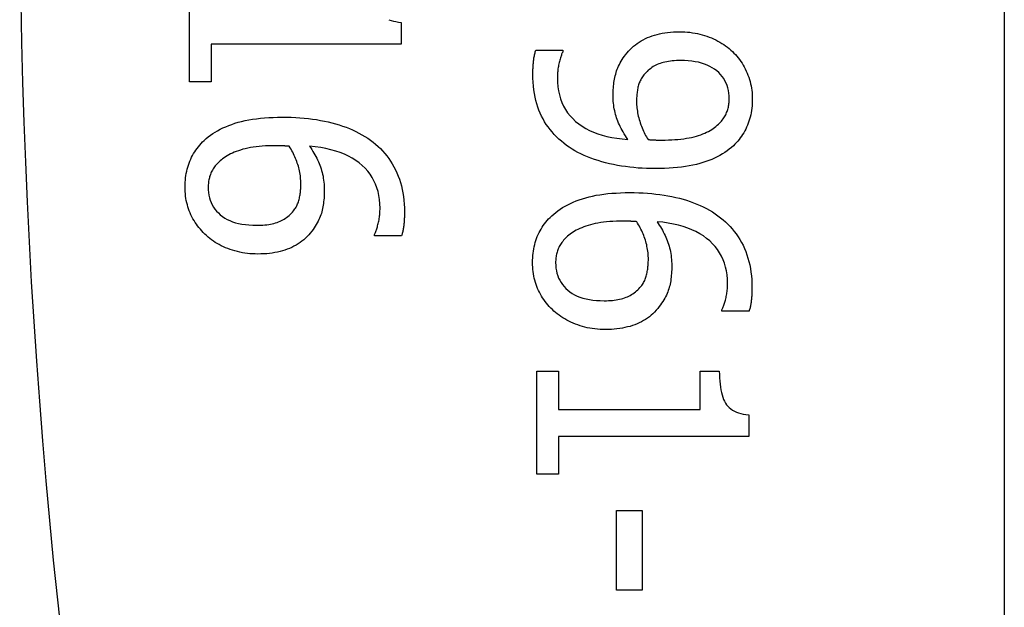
# Model space of a CAD drawing. Header units: inches. Extents: x 2.3 to 58.5, y 3.7 to 32.
# Tile 21 of 48: x 2.519 to 2.703, y 19.727 to 19.837. Entities that reach past the tile are written whole.
import ezdxf

# ---------------------------------------------------------------- set-up
doc = ezdxf.new("R2010")
doc.units = ezdxf.units.IN
doc.header["$MEASUREMENT"] = 0
doc.layers.add('Visible Edges(ANSI)', color=7, linetype='Continuous', lineweight=25)
doc.layers.add('Visible Tangent Edges(ANSI)', color=7, linetype='Continuous', lineweight=25)

msp = doc.modelspace()

# ---------------------------------------------------------------- linework, layer by layer
at = {"layer": 'Visible Edges(ANSI)'}
for p, q in [((2.7026, 22.71601), (2.7026, 7.00801)), ((2.5506, 19.82495), (2.5506, 19.84416)), ((2.5901, 19.83602), (2.5901, 19.83194)), ((2.5901, 19.83194), (2.55462, 19.83194)), ((2.55462, 19.83194), (2.55462, 19.82495)), ((2.6152, 19.83085), (2.62027, 19.83085)), ((2.62027, 19.83085), (2.62027, 19.8306)), ((2.55462, 19.82495), (2.5506, 19.82495)), ((2.58509, 19.79624), (2.58509, 19.79646)), ((2.59016, 19.79624), (2.58509, 19.79624)), ((2.64991, 19.78217), (2.64991, 19.78239)), ((2.65498, 19.78217), (2.64991, 19.78217)), ((2.61542, 19.75179), (2.61542, 19.771)), ((2.61542, 19.771), (2.61944, 19.771)), ((2.61944, 19.771), (2.61944, 19.76385)), ((2.64583, 19.76385), (2.64583, 19.771)), ((2.64583, 19.771), (2.64943, 19.771)), ((2.61944, 19.76385), (2.64583, 19.76385)), ((2.65492, 19.76286), (2.65492, 19.75878)), ((2.65492, 19.75878), (2.61944, 19.75878)), ((2.61944, 19.75878), (2.61944, 19.75179)), ((2.61944, 19.75179), (2.61542, 19.75179)), ((2.63026, 19.73013), (2.63026, 19.74503)), ((2.63026, 19.74503), (2.63504, 19.74503)), ((2.63504, 19.74503), (2.63504, 19.73013)), ((2.63504, 19.73013), (2.63026, 19.73013))]:
    msp.add_line(p, q, dxfattribs=at)
at = {"layer": 'Visible Edges(ANSI)', "flags": 128}
for points in [[(2.58779, 19.83652), (2.5882, 19.83637), (2.58863, 19.83625), (2.58909, 19.83615), (2.58958, 19.83607), (2.5901, 19.83602)], [(2.63195, 19.82999), (2.63222, 19.83033), (2.63251, 19.83066), (2.63281, 19.83098), (2.63313, 19.83128), (2.63345, 19.83157), (2.63379, 19.83184), (2.63413, 19.8321), (2.63449, 19.83234), (2.63486, 19.83257), (2.63525, 19.83279), (2.63564, 19.83299), (2.63605, 19.83318), (2.63647, 19.83335), (2.6369, 19.83351), (2.63735, 19.83366), (2.63781, 19.83378), (2.63828, 19.8339), (2.63877, 19.83399), (2.63927, 19.83408), (2.63979, 19.83415), (2.64032, 19.8342), (2.64087, 19.83424), (2.64142, 19.83426), (2.642, 19.83427)], [(2.642, 19.83427), (2.6425, 19.83426), (2.64299, 19.83424), (2.64348, 19.8342), (2.64396, 19.83416), (2.64443, 19.83409), (2.6449, 19.83402), (2.64536, 19.83393), (2.64581, 19.83383), (2.64626, 19.83371), (2.64669, 19.83358), (2.64712, 19.83343), (2.64755, 19.83328), (2.64796, 19.83311), (2.64837, 19.83293), (2.64876, 19.83274), (2.64915, 19.83254), (2.64953, 19.83233), (2.64989, 19.8321), (2.65025, 19.83187), (2.6506, 19.83163), (2.65093, 19.83138), (2.65126, 19.83112), (2.65158, 19.83085), (2.65189, 19.83056)], [(2.61466, 19.82639), (2.61466, 19.82656), (2.61466, 19.82674), (2.61466, 19.82692), (2.61467, 19.8271), (2.61467, 19.82729), (2.61468, 19.82747), (2.61469, 19.82766), (2.6147, 19.82785), (2.61472, 19.82805), (2.61473, 19.82824), (2.61475, 19.82844), (2.61477, 19.82863), (2.61479, 19.82883), (2.61481, 19.82903), (2.61484, 19.82922), (2.61486, 19.82941), (2.6149, 19.8296), (2.61493, 19.82979), (2.61497, 19.82997), (2.61501, 19.83015), (2.61505, 19.83033), (2.6151, 19.83051), (2.61515, 19.83068), (2.6152, 19.83085)], [(2.62027, 19.8306), (2.62021, 19.83048), (2.62014, 19.83035), (2.62008, 19.83022), (2.62002, 19.83007), (2.61996, 19.82991), (2.6199, 19.82974), (2.61984, 19.82957), (2.61978, 19.82938), (2.61972, 19.82918), (2.61967, 19.82897), (2.61961, 19.82875), (2.61955, 19.82852), (2.6195, 19.82829), (2.61945, 19.82805), (2.61941, 19.82782), (2.61937, 19.82758), (2.61933, 19.82735), (2.6193, 19.82711), (2.61928, 19.82687), (2.61925, 19.82664), (2.61924, 19.8264), (2.61923, 19.82616), (2.61922, 19.82592), (2.61922, 19.82568)], [(2.65189, 19.83056), (2.65217, 19.83029), (2.65245, 19.83), (2.65272, 19.8297), (2.65297, 19.8294), (2.65321, 19.82908), (2.65345, 19.82875), (2.65367, 19.82841), (2.65388, 19.82806), (2.65408, 19.8277), (2.65427, 19.82733), (2.65445, 19.82695), (2.65462, 19.82656), (2.65477, 19.82616), (2.65491, 19.82577), (2.65504, 19.82537), (2.65516, 19.82497), (2.65526, 19.82457), (2.65535, 19.82417), (2.65542, 19.82377), (2.65548, 19.82337), (2.65553, 19.82297), (2.65556, 19.82257), (2.65558, 19.82216), (2.65559, 19.82176)], [(2.62962, 19.8224), (2.62962, 19.82276), (2.62963, 19.82311), (2.62965, 19.82346), (2.62967, 19.8238), (2.6297, 19.82414), (2.62974, 19.82447), (2.62978, 19.8248), (2.62983, 19.82513), (2.62989, 19.82545), (2.62995, 19.82576), (2.63002, 19.82607), (2.6301, 19.82637), (2.63018, 19.82667), (2.63028, 19.82697), (2.63039, 19.82727), (2.63052, 19.82757), (2.63065, 19.82787), (2.6308, 19.82818), (2.63096, 19.82848), (2.63113, 19.82878), (2.63132, 19.82908), (2.63151, 19.82938), (2.63172, 19.82969), (2.63195, 19.82999)], [(2.64222, 19.82891), (2.64181, 19.8289), (2.64142, 19.82889), (2.64103, 19.82887), (2.64066, 19.82883), (2.6403, 19.82879), (2.63995, 19.82875), (2.63962, 19.82869), (2.63929, 19.82862), (2.63898, 19.82855), (2.63868, 19.82846), (2.6384, 19.82837), (2.63812, 19.82827), (2.63786, 19.82816), (2.6376, 19.82803), (2.63734, 19.8279), (2.6371, 19.82776), (2.63686, 19.8276), (2.63663, 19.82744), (2.6364, 19.82726), (2.63618, 19.82708), (2.63596, 19.82688), (2.63576, 19.82667), (2.63556, 19.82645), (2.63536, 19.82623)], [(2.65128, 19.82179), (2.65127, 19.82232), (2.65122, 19.82284), (2.65114, 19.82334), (2.65102, 19.82381), (2.65088, 19.82427), (2.6507, 19.82471), (2.65049, 19.82514), (2.65025, 19.82554), (2.64997, 19.82593), (2.64966, 19.8263), (2.64932, 19.82664), (2.64895, 19.82698), (2.64855, 19.82728), (2.64812, 19.82757), (2.64766, 19.82782), (2.64717, 19.82805), (2.64665, 19.82825), (2.6461, 19.82842), (2.64553, 19.82857), (2.64493, 19.82869), (2.64429, 19.82879), (2.64363, 19.82885), (2.64294, 19.82889), (2.64222, 19.82891)], [(2.62094, 19.81308), (2.62044, 19.81347), (2.61996, 19.81386), (2.6195, 19.81427), (2.61906, 19.81469), (2.61864, 19.81513), (2.61824, 19.81558), (2.61786, 19.81604), (2.6175, 19.81651), (2.61716, 19.817), (2.61684, 19.8175), (2.61654, 19.81801), (2.61627, 19.81854), (2.61601, 19.81908), (2.61577, 19.81964), (2.61556, 19.82022), (2.61537, 19.82083), (2.6152, 19.82145), (2.61506, 19.82209), (2.61493, 19.82276), (2.61483, 19.82344), (2.61476, 19.82415), (2.6147, 19.82487), (2.61467, 19.82562), (2.61466, 19.82639)], [(2.61922, 19.82568), (2.61924, 19.82484), (2.61931, 19.82402), (2.61943, 19.82324), (2.6196, 19.82248), (2.61981, 19.82176), (2.62007, 19.82107), (2.62038, 19.82041), (2.62073, 19.81978), (2.62114, 19.81918), (2.62159, 19.81861), (2.62209, 19.81807), (2.62263, 19.81756), (2.62322, 19.81709), (2.62385, 19.81665), (2.62452, 19.81625), (2.62523, 19.81588), (2.62598, 19.81554), (2.62677, 19.81525), (2.6276, 19.81498), (2.62847, 19.81476), (2.62939, 19.81456), (2.63034, 19.81441), (2.63133, 19.81428), (2.63236, 19.8142)], [(2.63536, 19.82623), (2.63523, 19.82605), (2.6351, 19.82588), (2.63498, 19.8257), (2.63487, 19.82552), (2.63477, 19.82533), (2.63467, 19.82514), (2.63458, 19.82495), (2.6345, 19.82476), (2.63443, 19.82456), (2.63437, 19.82436), (2.63431, 19.82415), (2.63426, 19.82394), (2.63422, 19.82373), (2.63418, 19.82352), (2.63414, 19.8233), (2.63411, 19.82308), (2.63408, 19.82286), (2.63406, 19.82263), (2.63404, 19.8224), (2.63402, 19.82217), (2.63401, 19.82194), (2.634, 19.8217), (2.63399, 19.82146), (2.63399, 19.82122)], [(2.63236, 19.8142), (2.63213, 19.81455), (2.63191, 19.81489), (2.63169, 19.81524), (2.63149, 19.81558), (2.6313, 19.81592), (2.63112, 19.81626), (2.63095, 19.81659), (2.6308, 19.81692), (2.63065, 19.81725), (2.63051, 19.81757), (2.63039, 19.8179), (2.63027, 19.81822), (2.63017, 19.81854), (2.63007, 19.81887), (2.62999, 19.8192), (2.62991, 19.81953), (2.62984, 19.81987), (2.62978, 19.82022), (2.62973, 19.82057), (2.62969, 19.82093), (2.62966, 19.82129), (2.62964, 19.82165), (2.62962, 19.82202), (2.62962, 19.8224)], [(2.63399, 19.82122), (2.63399, 19.82093), (2.63401, 19.82065), (2.63403, 19.82036), (2.63405, 19.82006), (2.63409, 19.81976), (2.63414, 19.81946), (2.63419, 19.81916), (2.63425, 19.81885), (2.63432, 19.81854), (2.6344, 19.81822), (2.63449, 19.8179), (2.63458, 19.81758), (2.63468, 19.81726), (2.63479, 19.81694), (2.6349, 19.81664), (2.63502, 19.81634), (2.63514, 19.81604), (2.63527, 19.81575), (2.6354, 19.81547), (2.63554, 19.8152), (2.63569, 19.81493), (2.63584, 19.81467), (2.636, 19.81441), (2.63616, 19.81417)], [(2.64905, 19.81685), (2.64926, 19.81704), (2.64945, 19.81723), (2.64964, 19.81742), (2.64981, 19.81762), (2.64997, 19.81781), (2.65012, 19.81801), (2.65027, 19.8182), (2.6504, 19.8184), (2.65051, 19.8186), (2.65062, 19.81879), (2.65072, 19.81899), (2.6508, 19.81919), (2.65088, 19.81939), (2.65095, 19.8196), (2.65101, 19.8198), (2.65107, 19.82001), (2.65112, 19.82022), (2.65116, 19.82044), (2.6512, 19.82066), (2.65123, 19.82088), (2.65125, 19.8211), (2.65127, 19.82133), (2.65128, 19.82156), (2.65128, 19.82179)], [(2.65559, 19.82176), (2.65558, 19.82131), (2.65556, 19.82087), (2.65553, 19.82044), (2.65549, 19.82001), (2.65543, 19.81959), (2.65536, 19.81917), (2.65528, 19.81877), (2.65518, 19.81837), (2.65508, 19.81798), (2.65496, 19.81759), (2.65482, 19.81722), (2.65468, 19.81685), (2.65452, 19.81648), (2.65435, 19.81613), (2.65417, 19.81578), (2.65398, 19.81544), (2.65378, 19.81511), (2.65357, 19.81479), (2.65334, 19.81447), (2.65311, 19.81417), (2.65286, 19.81387), (2.6526, 19.81358), (2.65233, 19.81329), (2.65205, 19.81302)], [(2.55334, 19.81401), (2.55371, 19.81434), (2.5541, 19.81466), (2.5545, 19.81497), (2.55493, 19.81527), (2.55538, 19.81555), (2.55584, 19.81582), (2.55633, 19.81608), (2.55684, 19.81633), (2.55737, 19.81657), (2.55791, 19.81679), (2.55848, 19.817), (2.55907, 19.8172), (2.55968, 19.81738), (2.56031, 19.81755), (2.56097, 19.8177), (2.56165, 19.81783), (2.56235, 19.81795), (2.56307, 19.81806), (2.56382, 19.81815), (2.56459, 19.81822), (2.56538, 19.81827), (2.56619, 19.81831), (2.56703, 19.81834), (2.56789, 19.81835)], [(2.56789, 19.81835), (2.56874, 19.81834), (2.56958, 19.81832), (2.5704, 19.81828), (2.5712, 19.81823), (2.572, 19.81816), (2.57278, 19.81808), (2.57354, 19.81799), (2.57429, 19.81788), (2.57503, 19.81775), (2.57575, 19.81761), (2.57646, 19.81746), (2.57716, 19.81729), (2.57784, 19.81711), (2.57851, 19.81691), (2.57916, 19.81669), (2.5798, 19.81646), (2.58042, 19.81622), (2.58102, 19.81595), (2.58162, 19.81567), (2.58219, 19.81538), (2.58276, 19.81507), (2.5833, 19.81474), (2.58384, 19.8144), (2.58435, 19.81404)], [(2.63865, 19.81407), (2.6393, 19.81408), (2.63994, 19.81409), (2.64055, 19.81412), (2.64114, 19.81415), (2.64172, 19.8142), (2.64227, 19.81425), (2.6428, 19.81432), (2.64331, 19.8144), (2.6438, 19.81448), (2.64427, 19.81458), (2.64473, 19.81469), (2.64516, 19.8148), (2.64557, 19.81493), (2.64596, 19.81506), (2.64634, 19.81521), (2.64671, 19.81536), (2.64706, 19.81552), (2.64739, 19.81568), (2.64771, 19.81586), (2.64801, 19.81604), (2.64829, 19.81623), (2.64856, 19.81643), (2.64881, 19.81663), (2.64905, 19.81685)], [(2.54977, 19.80533), (2.54978, 19.80577), (2.54979, 19.8062), (2.54983, 19.80662), (2.54987, 19.80704), (2.54992, 19.80745), (2.54999, 19.80786), (2.55007, 19.80826), (2.55017, 19.80865), (2.55027, 19.80904), (2.55039, 19.80942), (2.55052, 19.80979), (2.55066, 19.81016), (2.55082, 19.81052), (2.55099, 19.81088), (2.55117, 19.81122), (2.55136, 19.81156), (2.55156, 19.81189), (2.55178, 19.81222), (2.55201, 19.81253), (2.55225, 19.81284), (2.55251, 19.81314), (2.55277, 19.81344), (2.55305, 19.81373), (2.55334, 19.81401)], [(2.58435, 19.81404), (2.58484, 19.81367), (2.58532, 19.81329), (2.58577, 19.81289), (2.58621, 19.81247), (2.58662, 19.81204), (2.58702, 19.81159), (2.5874, 19.81112), (2.58776, 19.81064), (2.58811, 19.81013), (2.58843, 19.80961), (2.58874, 19.80907), (2.58903, 19.80852), (2.5893, 19.80795), (2.58954, 19.80736), (2.58976, 19.80676), (2.58996, 19.80615), (2.59013, 19.80552), (2.59028, 19.80487), (2.59041, 19.80422), (2.59052, 19.80354), (2.5906, 19.80285), (2.59066, 19.80215), (2.59069, 19.80143), (2.5907, 19.8007)], [(2.63616, 19.81417), (2.63622, 19.81416), (2.63629, 19.81416), (2.63637, 19.81415), (2.63644, 19.81414), (2.63652, 19.81414), (2.63661, 19.81413), (2.6367, 19.81413), (2.63679, 19.81412), (2.63689, 19.81412), (2.63699, 19.81411), (2.63709, 19.81411), (2.6372, 19.8141), (2.63731, 19.8141), (2.63742, 19.81409), (2.63753, 19.81409), (2.63765, 19.81408), (2.63777, 19.81408), (2.63789, 19.81408), (2.63801, 19.81408), (2.63813, 19.81407), (2.63826, 19.81407), (2.63839, 19.81407), (2.63852, 19.81407), (2.63865, 19.81407)], [(2.56671, 19.81302), (2.56604, 19.81301), (2.56539, 19.813), (2.56477, 19.81297), (2.56416, 19.81293), (2.56358, 19.81288), (2.56302, 19.81282), (2.56248, 19.81275), (2.56197, 19.81266), (2.56147, 19.81257), (2.561, 19.81246), (2.56055, 19.81235), (2.56012, 19.81222), (2.55971, 19.81208), (2.55932, 19.81194), (2.55895, 19.81179), (2.55859, 19.81164), (2.55824, 19.81148), (2.55792, 19.81132), (2.55761, 19.81115), (2.55731, 19.81097), (2.55704, 19.81079), (2.55678, 19.8106), (2.55654, 19.81041), (2.55631, 19.81021)], [(2.5692, 19.81292), (2.5691, 19.81293), (2.56901, 19.81293), (2.56891, 19.81294), (2.56882, 19.81294), (2.56873, 19.81295), (2.56863, 19.81295), (2.56854, 19.81296), (2.56845, 19.81296), (2.56836, 19.81297), (2.56826, 19.81297), (2.56817, 19.81298), (2.56808, 19.81299), (2.56799, 19.81299), (2.56789, 19.813), (2.56779, 19.813), (2.56769, 19.813), (2.56758, 19.81301), (2.56747, 19.81301), (2.56735, 19.81301), (2.56723, 19.81301), (2.56711, 19.81302), (2.56698, 19.81302), (2.56685, 19.81302), (2.56671, 19.81302)], [(2.57137, 19.8059), (2.57136, 19.80621), (2.57135, 19.80652), (2.57133, 19.80682), (2.57131, 19.80712), (2.57127, 19.80743), (2.57123, 19.80773), (2.57118, 19.80802), (2.57112, 19.80832), (2.57105, 19.80862), (2.57098, 19.80891), (2.5709, 19.8092), (2.57081, 19.80949), (2.57071, 19.80978), (2.57061, 19.81007), (2.5705, 19.81036), (2.57038, 19.81065), (2.57026, 19.81093), (2.57013, 19.81122), (2.56999, 19.8115), (2.56985, 19.81179), (2.56969, 19.81207), (2.56954, 19.81236), (2.56937, 19.81264), (2.5692, 19.81292)], [(2.58614, 19.8014), (2.58612, 19.80221), (2.58605, 19.80299), (2.58593, 19.80374), (2.58577, 19.80447), (2.58556, 19.80517), (2.58531, 19.80584), (2.58501, 19.80649), (2.58467, 19.80711), (2.58427, 19.80771), (2.58384, 19.80827), (2.58335, 19.80882), (2.58282, 19.80933), (2.58225, 19.80982), (2.58163, 19.81027), (2.58096, 19.81069), (2.58026, 19.81107), (2.5795, 19.81142), (2.57871, 19.81174), (2.57787, 19.81202), (2.57698, 19.81227), (2.57605, 19.81248), (2.57508, 19.81266), (2.57406, 19.81281), (2.573, 19.81292)], [(2.573, 19.81292), (2.57321, 19.81261), (2.57342, 19.81229), (2.57361, 19.81197), (2.5738, 19.81166), (2.57398, 19.81134), (2.57416, 19.81102), (2.57432, 19.81069), (2.57448, 19.81037), (2.57463, 19.81004), (2.57477, 19.80972), (2.5749, 19.80939), (2.57502, 19.80906), (2.57514, 19.80873), (2.57524, 19.80839), (2.57534, 19.80805), (2.57542, 19.8077), (2.5755, 19.80735), (2.57556, 19.80699), (2.57562, 19.80662), (2.57566, 19.80625), (2.57569, 19.80588), (2.57572, 19.8055), (2.57573, 19.80511), (2.57574, 19.80472)], [(2.63747, 19.80874), (2.63666, 19.80875), (2.63585, 19.80877), (2.63506, 19.80881), (2.63427, 19.80886), (2.63349, 19.80893), (2.63271, 19.80902), (2.63195, 19.80912), (2.63119, 19.80923), (2.63043, 19.80936), (2.62969, 19.80951), (2.62895, 19.80967), (2.62821, 19.80984), (2.6275, 19.81003), (2.6268, 19.81024), (2.62612, 19.81046), (2.62546, 19.81069), (2.62483, 19.81094), (2.62421, 19.8112), (2.62361, 19.81148), (2.62304, 19.81177), (2.62248, 19.81208), (2.62195, 19.8124), (2.62143, 19.81273), (2.62094, 19.81308)], [(2.65205, 19.81302), (2.65168, 19.81268), (2.65129, 19.81236), (2.65088, 19.81205), (2.65045, 19.81176), (2.65001, 19.81148), (2.64954, 19.81121), (2.64906, 19.81095), (2.64856, 19.81071), (2.64804, 19.81047), (2.6475, 19.81026), (2.64694, 19.81005), (2.64637, 19.80986), (2.64577, 19.80968), (2.64515, 19.80952), (2.6445, 19.80937), (2.64382, 19.80924), (2.64312, 19.80912), (2.64239, 19.80902), (2.64163, 19.80894), (2.64085, 19.80887), (2.64005, 19.80881), (2.63921, 19.80877), (2.63835, 19.80875), (2.63747, 19.80874)], [(2.55631, 19.81021), (2.55611, 19.81002), (2.55592, 19.80983), (2.55573, 19.80965), (2.55556, 19.80945), (2.5554, 19.80926), (2.55525, 19.80907), (2.55511, 19.80887), (2.55498, 19.80868), (2.55487, 19.80848), (2.55476, 19.80828), (2.55466, 19.80808), (2.55457, 19.80788), (2.55449, 19.80768), (2.55442, 19.80747), (2.55435, 19.80726), (2.5543, 19.80705), (2.55424, 19.80684), (2.5542, 19.80663), (2.55416, 19.80641), (2.55413, 19.80619), (2.55411, 19.80597), (2.55409, 19.80575), (2.55408, 19.80552), (2.55408, 19.8053)], [(2.55347, 19.79652), (2.55317, 19.79682), (2.55289, 19.79712), (2.55262, 19.79743), (2.55236, 19.79774), (2.55211, 19.79806), (2.55187, 19.79839), (2.55165, 19.79872), (2.55144, 19.79906), (2.55124, 19.79941), (2.55105, 19.79976), (2.55087, 19.80012), (2.55071, 19.80048), (2.55056, 19.80085), (2.55042, 19.80123), (2.5503, 19.80161), (2.55019, 19.802), (2.55009, 19.80239), (2.55, 19.80279), (2.54993, 19.8032), (2.54987, 19.80361), (2.54983, 19.80403), (2.5498, 19.80446), (2.54978, 19.80489), (2.54977, 19.80533)], [(2.55408, 19.8053), (2.55409, 19.80477), (2.55414, 19.80427), (2.55422, 19.80378), (2.55433, 19.80331), (2.55447, 19.80285), (2.55464, 19.80241), (2.55485, 19.80199), (2.55508, 19.80159), (2.55535, 19.8012), (2.55565, 19.80083), (2.55598, 19.80048), (2.55634, 19.80014), (2.55674, 19.79983), (2.55716, 19.79954), (2.55762, 19.79929), (2.5581, 19.79905), (2.55862, 19.79885), (2.55917, 19.79867), (2.55976, 19.79852), (2.56037, 19.7984), (2.56101, 19.7983), (2.56169, 19.79824), (2.5624, 19.7982), (2.56314, 19.79818)], [(2.57, 19.80086), (2.57013, 19.80104), (2.57026, 19.80122), (2.57038, 19.8014), (2.57049, 19.80159), (2.57059, 19.80178), (2.57069, 19.80198), (2.57077, 19.80218), (2.57085, 19.80238), (2.57093, 19.80258), (2.57099, 19.80279), (2.57105, 19.80301), (2.5711, 19.80322), (2.57114, 19.80344), (2.57118, 19.80366), (2.57122, 19.80388), (2.57125, 19.8041), (2.57128, 19.80432), (2.5713, 19.80455), (2.57132, 19.80477), (2.57134, 19.805), (2.57135, 19.80522), (2.57136, 19.80545), (2.57137, 19.80567), (2.57137, 19.8059)], [(2.57574, 19.80472), (2.57574, 19.80434), (2.57573, 19.80397), (2.57571, 19.80361), (2.57569, 19.80325), (2.57566, 19.80291), (2.57562, 19.80257), (2.57558, 19.80224), (2.57553, 19.80191), (2.57548, 19.8016), (2.57542, 19.80129), (2.57535, 19.80099), (2.57528, 19.8007), (2.57519, 19.80041), (2.5751, 19.80012), (2.57499, 19.79983), (2.57486, 19.79954), (2.57473, 19.79924), (2.57458, 19.79894), (2.57442, 19.79864), (2.57424, 19.79833), (2.57405, 19.79803), (2.57385, 19.79772), (2.57364, 19.79741), (2.57341, 19.7971)], [(2.61816, 19.79994), (2.61853, 19.80027), (2.61892, 19.80059), (2.61932, 19.8009), (2.61975, 19.8012), (2.6202, 19.80148), (2.62067, 19.80176), (2.62115, 19.80201), (2.62166, 19.80226), (2.62219, 19.8025), (2.62274, 19.80272), (2.6233, 19.80293), (2.62389, 19.80313), (2.6245, 19.80331), (2.62513, 19.80348), (2.62579, 19.80363), (2.62647, 19.80377), (2.62717, 19.80388), (2.62789, 19.80399), (2.62864, 19.80408), (2.62941, 19.80415), (2.6302, 19.8042), (2.63101, 19.80424), (2.63185, 19.80427), (2.63271, 19.80428)], [(2.63271, 19.80428), (2.63356, 19.80427), (2.6344, 19.80425), (2.63522, 19.80421), (2.63603, 19.80416), (2.63682, 19.80409), (2.6376, 19.80401), (2.63836, 19.80392), (2.63912, 19.80381), (2.63985, 19.80368), (2.64058, 19.80354), (2.64129, 19.80339), (2.64198, 19.80322), (2.64266, 19.80304), (2.64333, 19.80284), (2.64398, 19.80262), (2.64462, 19.80239), (2.64524, 19.80215), (2.64585, 19.80188), (2.64644, 19.8016), (2.64702, 19.80131), (2.64758, 19.801), (2.64813, 19.80067), (2.64866, 19.80033), (2.64918, 19.79997)], [(2.56314, 19.79818), (2.56354, 19.79819), (2.56392, 19.7982), (2.5643, 19.79822), (2.56467, 19.79825), (2.56502, 19.79829), (2.56537, 19.79834), (2.5657, 19.7984), (2.56602, 19.79847), (2.56633, 19.79854), (2.56664, 19.79862), (2.56693, 19.79872), (2.56721, 19.79882), (2.56748, 19.79893), (2.56774, 19.79905), (2.568, 19.79919), (2.56825, 19.79933), (2.56849, 19.79948), (2.56872, 19.79965), (2.56895, 19.79982), (2.56918, 19.80001), (2.56939, 19.80021), (2.5696, 19.80042), (2.5698, 19.80063), (2.57, 19.80086)], [(2.58509, 19.79646), (2.58515, 19.79659), (2.58521, 19.79672), (2.58528, 19.79686), (2.58534, 19.79702), (2.5854, 19.79718), (2.58546, 19.79734), (2.58552, 19.79752), (2.58558, 19.79771), (2.58564, 19.7979), (2.58569, 19.7981), (2.58575, 19.79831), (2.58581, 19.79853), (2.58586, 19.79876), (2.58591, 19.79898), (2.58595, 19.79921), (2.58599, 19.79945), (2.58603, 19.79968), (2.58606, 19.79992), (2.58608, 19.80016), (2.5861, 19.8004), (2.58612, 19.80065), (2.58613, 19.8009), (2.58614, 19.80115), (2.58614, 19.8014)], [(2.5907, 19.8007), (2.5907, 19.80049), (2.5907, 19.80027), (2.59069, 19.80006), (2.59069, 19.79985), (2.59068, 19.79964), (2.59067, 19.79943), (2.59066, 19.79923), (2.59065, 19.79903), (2.59063, 19.79883), (2.59061, 19.79863), (2.5906, 19.79844), (2.59058, 19.79825), (2.59055, 19.79806), (2.59053, 19.79787), (2.5905, 19.79769), (2.59047, 19.79751), (2.59044, 19.79734), (2.59041, 19.79717), (2.59037, 19.797), (2.59033, 19.79684), (2.59029, 19.79668), (2.59025, 19.79653), (2.59021, 19.79638), (2.59016, 19.79624)], [(2.61459, 19.79126), (2.6146, 19.7917), (2.61462, 19.79213), (2.61465, 19.79255), (2.61469, 19.79297), (2.61475, 19.79338), (2.61481, 19.79379), (2.6149, 19.79419), (2.61499, 19.79458), (2.61509, 19.79497), (2.61521, 19.79535), (2.61534, 19.79572), (2.61548, 19.79609), (2.61564, 19.79645), (2.61581, 19.79681), (2.61599, 19.79715), (2.61618, 19.79749), (2.61638, 19.79782), (2.6166, 19.79815), (2.61683, 19.79846), (2.61707, 19.79877), (2.61733, 19.79907), (2.61759, 19.79937), (2.61787, 19.79966), (2.61816, 19.79994)], [(2.63153, 19.79895), (2.63086, 19.79894), (2.63022, 19.79893), (2.62959, 19.7989), (2.62899, 19.79886), (2.6284, 19.79881), (2.62784, 19.79875), (2.62731, 19.79868), (2.62679, 19.79859), (2.6263, 19.7985), (2.62582, 19.79839), (2.62537, 19.79828), (2.62494, 19.79815), (2.62454, 19.79801), (2.62414, 19.79787), (2.62377, 19.79773), (2.62341, 19.79757), (2.62306, 19.79741), (2.62274, 19.79725), (2.62243, 19.79708), (2.62214, 19.7969), (2.62186, 19.79672), (2.6216, 19.79653), (2.62136, 19.79634), (2.62113, 19.79614)], [(2.63402, 19.79885), (2.63393, 19.79886), (2.63383, 19.79886), (2.63374, 19.79887), (2.63364, 19.79887), (2.63355, 19.79888), (2.63345, 19.79888), (2.63336, 19.79889), (2.63327, 19.79889), (2.63318, 19.7989), (2.63309, 19.7989), (2.633, 19.79891), (2.6329, 19.79892), (2.63281, 19.79892), (2.63272, 19.79893), (2.63262, 19.79893), (2.63251, 19.79893), (2.6324, 19.79894), (2.63229, 19.79894), (2.63217, 19.79894), (2.63205, 19.79894), (2.63193, 19.79895), (2.6318, 19.79895), (2.63167, 19.79895), (2.63153, 19.79895)], [(2.64918, 19.79997), (2.64967, 19.7996), (2.65014, 19.79922), (2.65059, 19.79882), (2.65103, 19.79841), (2.65145, 19.79797), (2.65184, 19.79752), (2.65222, 19.79705), (2.65259, 19.79657), (2.65293, 19.79606), (2.65325, 19.79554), (2.65356, 19.795), (2.65385, 19.79445), (2.65412, 19.79388), (2.65436, 19.79329), (2.65458, 19.79269), (2.65478, 19.79208), (2.65495, 19.79145), (2.65511, 19.7908), (2.65523, 19.79015), (2.65534, 19.78947), (2.65542, 19.78878), (2.65548, 19.78808), (2.65551, 19.78736), (2.65552, 19.78663)], [(2.57341, 19.7971), (2.57313, 19.79674), (2.57284, 19.7964), (2.57254, 19.79608), (2.57223, 19.79577), (2.5719, 19.79548), (2.57156, 19.79521), (2.57121, 19.79495), (2.57084, 19.7947), (2.57047, 19.79447), (2.57008, 19.79426), (2.56968, 19.79406), (2.56926, 19.79387), (2.56884, 19.79371), (2.5684, 19.79355), (2.56795, 19.79341), (2.56749, 19.79329), (2.56701, 19.79318), (2.56653, 19.79309), (2.56603, 19.793), (2.56552, 19.79294), (2.565, 19.79289), (2.56446, 19.79285), (2.56392, 19.79283), (2.56336, 19.79282)], [(2.63619, 19.79183), (2.63619, 19.79214), (2.63618, 19.79245), (2.63616, 19.79275), (2.63613, 19.79305), (2.63609, 19.79336), (2.63605, 19.79366), (2.636, 19.79395), (2.63594, 19.79425), (2.63588, 19.79455), (2.6358, 19.79484), (2.63572, 19.79513), (2.63563, 19.79542), (2.63554, 19.79571), (2.63543, 19.796), (2.63532, 19.79629), (2.63521, 19.79658), (2.63508, 19.79686), (2.63495, 19.79715), (2.63481, 19.79743), (2.63467, 19.79772), (2.63452, 19.798), (2.63436, 19.79829), (2.63419, 19.79857), (2.63402, 19.79885)], [(2.65096, 19.78733), (2.65094, 19.78814), (2.65087, 19.78892), (2.65075, 19.78967), (2.65059, 19.7904), (2.65039, 19.7911), (2.65013, 19.79177), (2.64983, 19.79242), (2.64949, 19.79304), (2.6491, 19.79364), (2.64866, 19.7942), (2.64817, 19.79475), (2.64764, 19.79526), (2.64707, 19.79575), (2.64645, 19.7962), (2.64579, 19.79662), (2.64508, 19.797), (2.64433, 19.79735), (2.64353, 19.79767), (2.64269, 19.79795), (2.6418, 19.7982), (2.64087, 19.79841), (2.6399, 19.79859), (2.63888, 19.79874), (2.63782, 19.79885)], [(2.63782, 19.79885), (2.63803, 19.79854), (2.63824, 19.79822), (2.63843, 19.7979), (2.63862, 19.79759), (2.63881, 19.79727), (2.63898, 19.79695), (2.63914, 19.79662), (2.6393, 19.7963), (2.63945, 19.79597), (2.63959, 19.79565), (2.63972, 19.79532), (2.63984, 19.79499), (2.63996, 19.79466), (2.64006, 19.79432), (2.64016, 19.79398), (2.64024, 19.79363), (2.64032, 19.79328), (2.64038, 19.79292), (2.64044, 19.79255), (2.64048, 19.79218), (2.64052, 19.79181), (2.64054, 19.79143), (2.64056, 19.79104), (2.64056, 19.79065)], [(2.56336, 19.79282), (2.56286, 19.79283), (2.56236, 19.79285), (2.56187, 19.79288), (2.56139, 19.79293), (2.56092, 19.793), (2.56045, 19.79307), (2.55998, 19.79316), (2.55953, 19.79327), (2.55907, 19.79339), (2.55863, 19.79352), (2.55819, 19.79367), (2.55776, 19.79383), (2.55734, 19.794), (2.55693, 19.79418), (2.55653, 19.79437), (2.55614, 19.79457), (2.55577, 19.79478), (2.5554, 19.795), (2.55505, 19.79523), (2.55471, 19.79547), (2.55438, 19.79572), (2.55407, 19.79598), (2.55376, 19.79625), (2.55347, 19.79652)], [(2.62113, 19.79614), (2.62093, 19.79595), (2.62074, 19.79576), (2.62056, 19.79558), (2.62039, 19.79538), (2.62022, 19.79519), (2.62007, 19.795), (2.61994, 19.7948), (2.61981, 19.79461), (2.61969, 19.79441), (2.61958, 19.79421), (2.61948, 19.79401), (2.61939, 19.79381), (2.61931, 19.79361), (2.61924, 19.7934), (2.61918, 19.79319), (2.61912, 19.79298), (2.61907, 19.79277), (2.61902, 19.79256), (2.61898, 19.79234), (2.61895, 19.79212), (2.61893, 19.7919), (2.61891, 19.79168), (2.6189, 19.79145), (2.6189, 19.79123)], [(2.63482, 19.78679), (2.63495, 19.78697), (2.63508, 19.78715), (2.6352, 19.78733), (2.63531, 19.78752), (2.63541, 19.78771), (2.63551, 19.78791), (2.6356, 19.78811), (2.63568, 19.78831), (2.63575, 19.78851), (2.63581, 19.78872), (2.63587, 19.78894), (2.63592, 19.78915), (2.63596, 19.78937), (2.636, 19.78959), (2.63604, 19.78981), (2.63607, 19.79003), (2.6361, 19.79025), (2.63612, 19.79048), (2.63614, 19.7907), (2.63616, 19.79093), (2.63617, 19.79115), (2.63618, 19.79138), (2.63619, 19.7916), (2.63619, 19.79183)], [(2.61829, 19.78245), (2.618, 19.78275), (2.61771, 19.78305), (2.61744, 19.78336), (2.61718, 19.78367), (2.61693, 19.78399), (2.61669, 19.78432), (2.61647, 19.78465), (2.61626, 19.78499), (2.61606, 19.78534), (2.61587, 19.78569), (2.6157, 19.78605), (2.61553, 19.78641), (2.61538, 19.78678), (2.61524, 19.78716), (2.61512, 19.78754), (2.61501, 19.78793), (2.61491, 19.78832), (2.61483, 19.78872), (2.61475, 19.78913), (2.6147, 19.78954), (2.61465, 19.78996), (2.61462, 19.79039), (2.6146, 19.79082), (2.61459, 19.79126)], [(2.6189, 19.79123), (2.61891, 19.7907), (2.61896, 19.7902), (2.61904, 19.78971), (2.61915, 19.78924), (2.61929, 19.78878), (2.61946, 19.78834), (2.61967, 19.78792), (2.61991, 19.78752), (2.62017, 19.78713), (2.62047, 19.78676), (2.6208, 19.78641), (2.62116, 19.78607), (2.62156, 19.78576), (2.62198, 19.78547), (2.62244, 19.78522), (2.62293, 19.78498), (2.62344, 19.78478), (2.624, 19.7846), (2.62458, 19.78445), (2.62519, 19.78433), (2.62584, 19.78423), (2.62651, 19.78417), (2.62722, 19.78413), (2.62796, 19.78411)], [(2.64056, 19.79065), (2.64056, 19.79027), (2.64055, 19.7899), (2.64053, 19.78954), (2.64051, 19.78918), (2.64048, 19.78884), (2.64045, 19.7885), (2.6404, 19.78817), (2.64036, 19.78784), (2.6403, 19.78753), (2.64024, 19.78722), (2.64017, 19.78692), (2.6401, 19.78663), (2.64002, 19.78634), (2.63992, 19.78605), (2.63981, 19.78576), (2.63969, 19.78547), (2.63955, 19.78517), (2.6394, 19.78487), (2.63924, 19.78457), (2.63906, 19.78426), (2.63888, 19.78396), (2.63867, 19.78365), (2.63846, 19.78334), (2.63823, 19.78303)], [(2.62796, 19.78411), (2.62836, 19.78412), (2.62875, 19.78413), (2.62912, 19.78415), (2.62949, 19.78418), (2.62984, 19.78422), (2.63019, 19.78427), (2.63052, 19.78433), (2.63084, 19.7844), (2.63116, 19.78447), (2.63146, 19.78456), (2.63175, 19.78465), (2.63203, 19.78475), (2.6323, 19.78486), (2.63256, 19.78498), (2.63282, 19.78512), (2.63307, 19.78526), (2.63331, 19.78541), (2.63355, 19.78558), (2.63378, 19.78575), (2.634, 19.78594), (2.63421, 19.78614), (2.63442, 19.78635), (2.63462, 19.78656), (2.63482, 19.78679)], [(2.64991, 19.78239), (2.64997, 19.78252), (2.65004, 19.78265), (2.6501, 19.78279), (2.65016, 19.78295), (2.65022, 19.78311), (2.65028, 19.78327), (2.65034, 19.78345), (2.6504, 19.78364), (2.65046, 19.78383), (2.65051, 19.78403), (2.65057, 19.78424), (2.65063, 19.78446), (2.65068, 19.78469), (2.65073, 19.78491), (2.65077, 19.78514), (2.65081, 19.78538), (2.65085, 19.78561), (2.65088, 19.78585), (2.6509, 19.78609), (2.65093, 19.78633), (2.65094, 19.78658), (2.65095, 19.78683), (2.65096, 19.78708), (2.65096, 19.78733)], [(2.65552, 19.78663), (2.65552, 19.78642), (2.65552, 19.7862), (2.65552, 19.78599), (2.65551, 19.78578), (2.6555, 19.78557), (2.65549, 19.78536), (2.65548, 19.78516), (2.65547, 19.78496), (2.65545, 19.78476), (2.65544, 19.78456), (2.65542, 19.78437), (2.6554, 19.78418), (2.65537, 19.78399), (2.65535, 19.7838), (2.65532, 19.78362), (2.65529, 19.78344), (2.65526, 19.78327), (2.65523, 19.7831), (2.65519, 19.78293), (2.65516, 19.78277), (2.65512, 19.78261), (2.65507, 19.78246), (2.65503, 19.78231), (2.65498, 19.78217)], [(2.62818, 19.77875), (2.62768, 19.77876), (2.62719, 19.77878), (2.6267, 19.77881), (2.62621, 19.77886), (2.62574, 19.77893), (2.62527, 19.779), (2.6248, 19.77909), (2.62435, 19.7792), (2.6239, 19.77932), (2.62345, 19.77945), (2.62301, 19.7796), (2.62258, 19.77976), (2.62216, 19.77993), (2.62175, 19.78011), (2.62135, 19.7803), (2.62097, 19.7805), (2.62059, 19.78071), (2.62023, 19.78093), (2.61987, 19.78116), (2.61953, 19.7814), (2.61921, 19.78165), (2.61889, 19.78191), (2.61859, 19.78218), (2.61829, 19.78245)], [(2.63823, 19.78303), (2.63796, 19.78267), (2.63767, 19.78233), (2.63736, 19.78201), (2.63705, 19.7817), (2.63672, 19.78141), (2.63638, 19.78114), (2.63603, 19.78088), (2.63567, 19.78063), (2.63529, 19.7804), (2.6349, 19.78019), (2.6345, 19.77999), (2.63408, 19.7798), (2.63366, 19.77964), (2.63322, 19.77948), (2.63277, 19.77934), (2.63231, 19.77922), (2.63183, 19.77911), (2.63135, 19.77902), (2.63085, 19.77893), (2.63034, 19.77887), (2.62982, 19.77882), (2.62929, 19.77878), (2.62874, 19.77876), (2.62818, 19.77875)], [(2.64943, 19.771), (2.64944, 19.77034), (2.64946, 19.76971), (2.6495, 19.76911), (2.64956, 19.76854), (2.64963, 19.76799), (2.64972, 19.76748), (2.64982, 19.767), (2.64994, 19.76655), (2.65008, 19.76612), (2.65023, 19.76573), (2.6504, 19.76537), (2.65058, 19.76503), (2.65079, 19.76473), (2.65102, 19.76444), (2.65128, 19.76418), (2.65157, 19.76394), (2.65189, 19.76373), (2.65224, 19.76353), (2.65261, 19.76336), (2.65302, 19.76322), (2.65345, 19.76309), (2.65391, 19.76299), (2.6544, 19.76292), (2.65492, 19.76286)]]:
    msp.add_lwpolyline(points, dxfattribs=at)
at = {"layer": 'Visible Tangent Edges(ANSI)'}
msp.add_arc((3.79146, 19.86201), 1.27255, 158.44534, 201.55466, dxfattribs=at)

doc.saveas('drawing.dxf')
